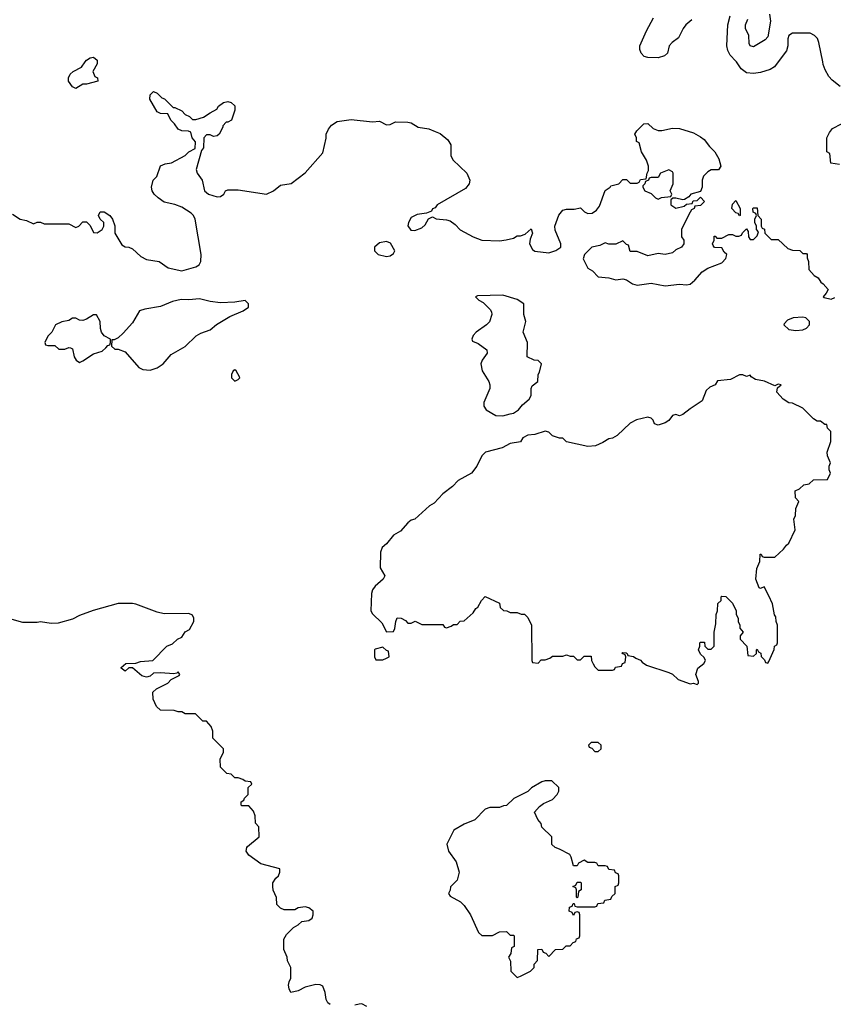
# Model space of a CAD drawing. Header units: inches. Extents: x 2494115 to 2685112, y 774173 to 915163.
# Tile 198 of 215: x 2654411 to 2659022, y 874662 to 880239. Entities that reach past the tile are written whole.
import ezdxf

# ---------------------------------------------------------------- set-up
doc = ezdxf.new("R2010")
doc.units = ezdxf.units.IN
doc.header["$MEASUREMENT"] = 0
doc.layers.add('C6857', color=7, linetype='Continuous')
doc.layers.add('C6858', color=7, linetype='Continuous')

msp = doc.modelspace()

# ---------------------------------------------------------------- linework, layer by layer
at = {"layer": 'C6857', "color": 5, "elevation": 60}
for points in [[(2654850.9, 880000), (2654850.7, 879989.3), (2654826, 879946), (2654838, 879918), (2654852, 879910), (2654854, 879890), (2654790, 879874), (2654770, 879874), (2654730, 879848.7), (2654710, 879858), (2654688.7, 879890), (2654688, 879910), (2654698, 879930), (2654714.6, 879945.4), (2654762, 879970), (2654782.2, 880000)], [(2658709.6, 880000), (2658688, 879972), (2658663.7, 879956.4), (2658610, 879940.5), (2658570, 879934.3), (2658530, 879938.7), (2658500.7, 879960.7), (2658473, 880000)], [(2659060.2, 879860.2), (2659016.2, 879896.2), (2658997.1, 879917), (2658974.9, 879954.9), (2658965, 879985), (2658962.1, 880000)], [(2654370, 879138), (2654414, 879110), (2654450, 879102), (2654490, 879082), (2654510, 879092), (2654530, 879092), (2654550, 879082), (2654690, 879082), (2654730, 879062), (2654746, 879070), (2654770, 879094), (2654790, 879094), (2654810, 879074), (2654830, 879034), (2654850, 879032), (2654878, 879050), (2654888.7, 879070), (2654888, 879090), (2654868, 879110), (2654858, 879130), (2654868, 879150), (2654890, 879150.8), (2654922, 879130), (2654938, 879110), (2654950.9, 879070.9), (2654951.3, 879030), (2654990, 878964.7), (2655010, 878952), (2655030, 878951.3), (2655050, 878941), (2655098.3, 878898.3), (2655130, 878880.7), (2655202, 878870), (2655253, 878833), (2655330, 878816.3), (2655410, 878838.8), (2655428.7, 878850), (2655437.2, 878870), (2655439.3, 878910), (2655406.6, 879110), (2655396, 879130), (2655382.7, 879142.7), (2655330, 879177), (2655290, 879192.7), (2655230, 879206), (2655195.3, 879230), (2655174, 879250), (2655162, 879270), (2655158, 879290), (2655168.7, 879330), (2655188, 879350), (2655209.4, 879410.6), (2655236.5, 879423.5), (2655272.3, 879427.7), (2655348.7, 879470), (2655370, 879491.3), (2655406, 879510), (2655407.3, 879547.3), (2655388, 879570), (2655382, 879602), (2655367.3, 879607.3), (2655330, 879608.7), (2655310, 879618), (2655289.3, 879649.3), (2655268.7, 879670), (2655250, 879706), (2655210, 879708), (2655190, 879718), (2655148.9, 879788.9), (2655150, 879814), (2655170, 879832), (2655190, 879822), (2655216, 879796), (2655231.3, 879790), (2655282, 879742), (2655290, 879742), (2655330, 879722), (2655350, 879702), (2655374, 879690), (2655390, 879674), (2655410, 879674), (2655453.6, 879686.4), (2655490, 879712), (2655528.4, 879731.6), (2655538, 879750), (2655566, 879770), (2655590, 879774.8), (2655610, 879770.8), (2655630, 879751.3), (2655630, 879726), (2655610.8, 879670), (2655590, 879658), (2655582, 879658), (2655562, 879638), (2655562, 879630), (2655542, 879590), (2655530, 879582), (2655510, 879578), (2655490, 879586), (2655470, 879586), (2655454, 879570), (2655452.7, 879512.7), (2655442, 879498), (2655411.3, 879390), (2655418, 879370), (2655444.7, 879330), (2655458, 879270), (2655482, 879250), (2655530, 879236), (2655550, 879238), (2655568, 879250), (2655578, 879270), (2655590, 879276), (2655650, 879274.8), (2655810, 879250.6), (2655849, 879270), (2655890, 879301), (2655950, 879311), (2656030, 879371.3), (2656130, 879484.7), (2656148.4, 879568.4), (2656148.7, 879591.3), (2656160.4, 879619.6), (2656178, 879642), (2656210, 879662.8), (2656290, 879674), (2656410, 879661), (2656450, 879664.7), (2656490, 879642.8), (2656510, 879646), (2656540.2, 879659.8), (2656610, 879658.8), (2656630, 879654.8), (2656670, 879631), (2656730, 879621), (2656766.4, 879606.4), (2656793.7, 879593.7), (2656838, 879558), (2656854.8, 879530), (2656854.8, 879470), (2656865.2, 879445.2), (2656944.7, 879370), (2656962, 879330), (2656958, 879310), (2656936.8, 879283.2), (2656778, 879190), (2656766, 879174), (2656751.6, 879168.4), (2656744.7, 879155.3), (2656716.9, 879143.1), (2656664.5, 879135.5), (2656630, 879119), (2656614.8, 879090), (2656611.3, 879071.3), (2656627.1, 879047.1), (2656650, 879044.7), (2656690, 879061), (2656710, 879078), (2656728.9, 879111.1), (2656750, 879122), (2656771.3, 879111.3), (2656830, 879105.5), (2656850, 879099.1), (2656879.5, 879079.5), (2656908.3, 879048.3), (2656982, 879010), (2657031.1, 878991.1), (2657130, 878986), (2657168.4, 878991.6), (2657210, 879002), (2657230, 879014), (2657250, 879014), (2657276.4, 879023.6), (2657310, 879054), (2657318, 879030), (2657304.7, 878995.3), (2657301, 878970), (2657317.3, 878937.3), (2657330, 878927.3), (2657410, 878918.8), (2657449.1, 878930.9), (2657478, 878950), (2657478, 878970), (2657446, 879046), (2657444, 879070), (2657467.2, 879132.8), (2657490, 879161), (2657510, 879166), (2657554, 879166), (2657590, 879174), (2657611.6, 879151.6), (2657630, 879142), (2657656.4, 879143.6), (2657680.4, 879159.6), (2657696.5, 879183.5), (2657728.7, 879271.3), (2657758, 879290), (2657762, 879298), (2657806, 879310), (2657830, 879334), (2657850, 879334), (2657870, 879314), (2657910, 879314), (2657922, 879318), (2657930, 879334), (2657962, 879338), (2657968, 879370), (2657975.3, 879384.7), (2657975.3, 879410), (2657963.1, 879443.1), (2657935.3, 879490), (2657922, 879542), (2657906, 879550), (2657906, 879570), (2657898, 879590), (2657908, 879610), (2657948.7, 879650), (2657970, 879651.3), (2658002, 879622), (2658030, 879611), (2658050, 879610.8), (2658110, 879624), (2658150, 879622.8), (2658230, 879598), (2658270, 879574.8), (2658290, 879561), (2658320.4, 879520.4), (2658350.6, 879490), (2658373, 879450), (2658384.7, 879410), (2658371, 879389), (2658330, 879388), (2658310, 879378), (2658286.4, 879353.6), (2658278, 879330), (2658278, 879290), (2658270, 879266), (2658214, 879250), (2658203.6, 879236.4), (2658179.6, 879220.4), (2658170, 879218), (2658130, 879228), (2658112.7, 879227.3), (2658102, 879218), (2658102, 879190), (2658130, 879172), (2658176.4, 879183.6), (2658190, 879194), (2658222, 879198), (2658227.3, 879212.7), (2658250, 879214), (2658270, 879234), (2658292, 879210), (2658270, 879186), (2658238, 879182), (2658234, 879170), (2658218, 879162), (2658203.6, 879136.4), (2658162, 879050), (2658162, 879010), (2658174, 878990), (2658174, 878970), (2658162, 878950), (2658130, 878935.3), (2658110, 878919), (2658070, 878909.2), (2658030, 878914), (2657970, 878902), (2657910, 878926), (2657870, 878926), (2657862, 878962), (2657850, 878966), (2657830, 878986), (2657790, 878968), (2657750, 878968), (2657730, 878975.3), (2657699.6, 878960.4), (2657654, 878950), (2657612, 878910), (2657605.4, 878885.4), (2657631.6, 878831.6), (2657656.9, 878816.9), (2657690, 878782), (2657750, 878776), (2657790, 878766), (2657830, 878771), (2657850, 878764.7), (2657883.5, 878743.5), (2657910, 878736), (2657990, 878746.8), (2658070, 878730.8), (2658150, 878741), (2658190, 878738), (2658210, 878742), (2658236.5, 878763.5), (2658278, 878810), (2658310, 878831.3), (2658390, 878862), (2658413.6, 878886.4), (2658418, 878910), (2658403.1, 878923.1), (2658390, 878946), (2658348.4, 878948.4), (2658340.4, 878960.4), (2658338, 878970), (2658346, 878990), (2658347.3, 879012.7), (2658352.7, 879012.7), (2658362, 879002), (2658390, 879002), (2658430, 879022), (2658450, 879022), (2658470, 879012), (2658487.3, 879012.7), (2658502, 879018), (2658507.3, 879032.7), (2658530, 879054), (2658539.6, 879039.6), (2658542, 879010), (2658550, 878994), (2658570, 878994), (2658590, 879014), (2658598, 879038), (2658586, 879050), (2658586, 879070), (2658578, 879090), (2658578, 879110), (2658586, 879130), (2658582, 879142), (2658568.4, 879148.4), (2658566, 879170), (2658570, 879174), (2658590, 879174), (2658594, 879130), (2658614, 879110), (2658614, 879070), (2658618, 879058), (2658632.7, 879052.7), (2658634, 879030), (2658670, 878994), (2658710, 878994), (2658763.6, 878943.6), (2658790, 878934), (2658831.6, 878931.6), (2658850, 878914), (2658870, 878914), (2658874, 878910), (2658874, 878890), (2658882, 878870), (2658883.6, 878823.6), (2658914, 878790), (2658936.9, 878776.9), (2658951.6, 878751.6), (2658963.6, 878743.6), (2658992, 878710), (2658982, 878690), (2658964.7, 878670), (2658970, 878666), (2659010, 878656), (2659030, 878666)], [(2659058, 879418), (2659007.3, 879427.3), (2659002, 879482), (2658986, 879490), (2658986, 879570), (2659000.2, 879599.8), (2659016.5, 879623.5), (2659068, 879650)], [(2656170, 874662), (2656158, 874670), (2656148, 874690), (2656142, 874730), (2656130, 874766), (2656113.6, 874773.6), (2656090, 874774), (2656030, 874759), (2655990, 874739), (2655948, 874730), (2655938, 874750), (2655935.3, 874770), (2655938, 874790), (2655948, 874810), (2655948, 874870), (2655928.9, 874908.9), (2655928, 874930), (2655907.3, 874972.7), (2655908.4, 875031.6), (2655923.1, 875056.9), (2655963.1, 875096.9), (2655990, 875112), (2656010, 875132), (2656050, 875138), (2656068, 875150), (2656075.3, 875170), (2656075.3, 875190), (2656050, 875208), (2656030, 875214), (2655990, 875208), (2655970, 875198), (2655910, 875198), (2655890, 875206), (2655868.4, 875228.4), (2655867.3, 875267.3), (2655848.4, 875308.4), (2655846, 875330), (2655846, 875350), (2655863.1, 875376.9), (2655878, 875390), (2655886, 875410), (2655886, 875430), (2655778, 875458), (2655710, 875508), (2655695.3, 875530), (2655698, 875550), (2655703.1, 875556.9), (2655768, 875610), (2655767.3, 875667.3), (2655748.4, 875688.4), (2655746, 875730), (2655736.4, 875756.4), (2655710, 875786), (2655670, 875786), (2655666, 875790), (2655666, 875810), (2655682, 875818), (2655686, 875830), (2655706, 875850), (2655706, 875890), (2655726, 875910), (2655722, 875922), (2655690, 875926), (2655676.4, 875936.4), (2655650, 875946), (2655630, 875946), (2655610, 875966), (2655586, 875970), (2655550, 876006), (2655548, 876050), (2655566, 876090), (2655566, 876110), (2655506, 876170), (2655506, 876210), (2655496.4, 876236.4), (2655470, 876266), (2655450, 876266), (2655407.3, 876307.3), (2655350, 876308), (2655330, 876318), (2655310, 876318), (2655287.3, 876327.3), (2655210, 876328), (2655186, 876350), (2655168, 876390), (2655166, 876430), (2655186, 876450), (2655250, 876482), (2655270, 876502), (2655314.6, 876525.4), (2655318, 876530), (2655310, 876546), (2655302, 876538), (2655285.4, 876534.6), (2655210, 876539.5), (2655170, 876537.2), (2655150, 876521.2), (2655130, 876516), (2655103.3, 876523.3), (2655050, 876568.7), (2655030, 876568), (2655010, 876549), (2654986, 876566), (2654986, 876570), (2655012.7, 876592.7), (2655070, 876594), (2655096.4, 876603.6), (2655166, 876610), (2655246, 876690), (2655276.4, 876703.6), (2655306, 876730), (2655330, 876742), (2655348.9, 876771.1), (2655374.6, 876785.4), (2655398, 876830), (2655398, 876850), (2655390, 876866), (2655370, 876875.3), (2655230, 876874), (2655190, 876884), (2655070, 876929.2), (2655050, 876933.2), (2654970, 876933.2), (2654827.5, 876892.5), (2654750, 876864), (2654710, 876844), (2654630, 876822), (2654590, 876819), (2654530, 876828.7), (2654510, 876824), (2654430, 876824), (2654330, 876854)], [(2656379.3, 874650), (2656350, 874664.5), (2656335.9, 874664.1), (2656310, 874657.2)]]:
    msp.add_lwpolyline(points, dxfattribs=at)
for points in [[(2658090, 879388), (2658042, 879370), (2658030, 879346), (2657990, 879346), (2657978, 879342), (2657974, 879330), (2657958, 879322), (2657954, 879310), (2657942, 879298), (2657942, 879290), (2657954, 879270), (2657990, 879254), (2658014, 879230), (2658030, 879222), (2658048, 879232), (2658102, 879238), (2658106, 879250), (2658098, 879270), (2658115.3, 879310), (2658115.3, 879370), (2658110, 879378)], [(2658490, 879128), (2658482, 879142), (2658470, 879146), (2658446, 879170), (2658450, 879194), (2658470, 879214), (2658494, 879170), (2658494, 879130)], [(2656490, 878982), (2656450, 878975.3), (2656422, 878950), (2656422, 878930), (2656442, 878910), (2656490, 878898), (2656510, 878902), (2656530, 878914), (2656538, 878930), (2656513.6, 878973.6)], [(2655430, 878658.7), (2655370, 878652.1), (2655326.1, 878653.9), (2655277, 878643), (2655210, 878614.7), (2655120.5, 878599.5), (2655090.7, 878589.3), (2655050, 878522), (2654996.9, 878463.1), (2654970, 878438), (2654946, 878426), (2654934, 878426), (2654932, 878390), (2654950, 878372), (2654970, 878372), (2655010, 878358), (2655086.8, 878270), (2655110, 878258), (2655150, 878253.4), (2655190, 878268), (2655224, 878290), (2655270, 878342.8), (2655350, 878387.7), (2655412.1, 878447.9), (2655437, 878463), (2655490, 878483), (2655526.6, 878513.4), (2655601.6, 878558.4), (2655678, 878590), (2655708, 878610), (2655708, 878630), (2655690, 878648), (2655630, 878639), (2655550, 878636), (2655490, 878642.4)], [(2657150, 878679), (2657005.4, 878674.6), (2656994, 878670), (2657014, 878650), (2657036.9, 878636.9), (2657076.9, 878596.9), (2657084.7, 878584.7), (2657086, 878570), (2657072.8, 878527.2), (2657056, 878510), (2656998, 878470), (2656982, 878450), (2656974, 878430), (2656978, 878418), (2657010, 878404.7), (2657058, 878370), (2657061, 878350), (2657031.3, 878310), (2657024.7, 878290), (2657032, 878250), (2657070.7, 878190.7), (2657076, 878170), (2657074.8, 878150), (2657042, 878070), (2657042, 878050), (2657054, 878030), (2657110, 877998), (2657150, 877996), (2657190, 878006), (2657209.1, 878010.9), (2657238, 878030), (2657261.5, 878058.5), (2657299, 878090), (2657309, 878110), (2657309, 878150), (2657314.6, 878165.4), (2657348, 878190), (2657348.7, 878230), (2657356.4, 878243.6), (2657368, 878290), (2657350, 878308), (2657326, 878310), (2657288, 878330), (2657288.7, 878410), (2657264, 878470), (2657279, 878530), (2657269, 878570), (2657268, 878630), (2657230, 878654)], [(2654830, 878568), (2654790, 878542), (2654770, 878535.3), (2654750, 878538), (2654730, 878548), (2654710, 878548), (2654690, 878535.3), (2654650, 878528), (2654614, 878510), (2654594, 878470), (2654570, 878446), (2654554, 878410), (2654558, 878398), (2654570, 878394), (2654610, 878394), (2654632.7, 878372.7), (2654667.3, 878372.7), (2654690, 878382), (2654699.6, 878379.6), (2654710, 878374), (2654721, 878330), (2654730.9, 878310.9), (2654750, 878298), (2654770, 878306), (2654830, 878346), (2654878, 878362), (2654900.4, 878379.6), (2654910, 878394), (2654922, 878398), (2654926, 878410), (2654926, 878430), (2654890, 878448.7), (2654875.3, 878470), (2654868.7, 878490), (2654868, 878530), (2654847.3, 878567.3)], [(2658850, 878554), (2658794, 878550), (2658762, 878538), (2658743.6, 878516.4), (2658742, 878510), (2658770, 878484.7), (2658810, 878478), (2658850, 878482), (2658870, 878492), (2658888, 878510), (2658888, 878530), (2658866, 878550)], [(2655630, 878255.3), (2655622, 878250), (2655612, 878230), (2655612, 878210), (2655630, 878192), (2655650, 878202), (2655658, 878210), (2655656.4, 878216.4), (2655638, 878250)], [(2658510, 878228), (2658490, 878228), (2658439.6, 878200.4), (2658366.4, 878193.6), (2658352, 878170), (2658322, 878158), (2658302, 878138), (2658278.8, 878081.2), (2658210, 878035.3), (2658170, 878002), (2658150, 877995.3), (2658130, 878002), (2658110, 877998), (2658090, 877968.7), (2658070, 877955.3), (2658030, 877942), (2658009.2, 877949.2), (2658002, 877970), (2657990, 877982), (2657970, 877988.7), (2657907.5, 877972.5), (2657870, 877954), (2657796.8, 877883.2), (2657770.6, 877869.4), (2657750, 877865.2), (2657715.9, 877844.1), (2657673.7, 877826.3), (2657630, 877821.2), (2657510, 877848.7), (2657490, 877868), (2657470, 877868.7), (2657430, 877882), (2657410, 877902), (2657390, 877909), (2657330, 877889.2), (2657290, 877885.2), (2657262, 877870), (2657250, 877848), (2657190, 877838), (2657146.4, 877813.6), (2657051.1, 877788.9), (2657030, 877768), (2657001, 877710), (2656971, 877670), (2656896, 877630), (2656864.9, 877595.1), (2656810, 877553.2), (2656759.9, 877500.1), (2656734.4, 877485.6), (2656650.6, 877409.4), (2656630, 877404), (2656611.3, 877390), (2656570, 877342), (2656530, 877319), (2656490.5, 877269.5), (2656466, 877250), (2656456, 877224), (2656454.8, 877134.8), (2656481, 877090), (2656470.8, 877070), (2656426, 877030), (2656411, 877010), (2656404.7, 876990), (2656402, 876890), (2656410, 876874), (2656463.6, 876823.6), (2656490, 876772), (2656530, 876774), (2656538, 876790), (2656542, 876830), (2656550, 876852), (2656574, 876850), (2656596.9, 876836.9), (2656610, 876822), (2656630, 876822), (2656652, 876832), (2656690, 876814), (2656810, 876814), (2656818, 876798), (2656830, 876794), (2656856.4, 876803.6), (2656870, 876814), (2656890, 876814), (2656908.4, 876831.6), (2656930, 876834), (2656980.4, 876879.6), (2656996.4, 876903.6), (2657008.4, 876911.6), (2657028, 876950), (2657050, 876971.3), (2657130, 876934), (2657134, 876910), (2657152.7, 876892.7), (2657171.6, 876891.6), (2657190, 876882), (2657230, 876882), (2657252.7, 876872.7), (2657271.6, 876871.6), (2657290, 876854), (2657312, 876810), (2657314, 876610), (2657318, 876598), (2657350, 876594), (2657367.3, 876612.7), (2657390, 876614), (2657416.4, 876623.6), (2657430, 876634), (2657490, 876634), (2657510, 876642), (2657530, 876634), (2657550, 876634), (2657570, 876614), (2657590, 876614), (2657610, 876634), (2657650, 876634), (2657652, 876610), (2657662, 876590), (2657670, 876574), (2657690, 876554), (2657770, 876554), (2657782, 876558), (2657787.3, 876572.7), (2657822, 876578), (2657827.3, 876592.7), (2657842, 876598), (2657846, 876630), (2657842, 876642), (2657826, 876650), (2657830, 876654), (2657847.3, 876652.7), (2657854, 876650), (2657858, 876638), (2657890, 876632), (2657902, 876622), (2657930, 876612), (2657939.6, 876599.6), (2657963.6, 876583.6), (2658090, 876542), (2658110, 876531.3), (2658142.8, 876502.8), (2658210, 876478), (2658230, 876482), (2658250, 876474), (2658258, 876482), (2658258, 876490), (2658242, 876530), (2658254, 876566), (2658288, 876592), (2658298, 876610), (2658290, 876626), (2658270, 876646), (2658258, 876670), (2658266, 876690), (2658266, 876710), (2658270, 876714), (2658292.7, 876712.7), (2658294, 876690), (2658310, 876674), (2658330, 876674), (2658346, 876690), (2658346, 876770), (2658356.4, 876816.4), (2658358, 876870), (2658366, 876890), (2658368.4, 876931.6), (2658386, 876950), (2658386, 876970), (2658390, 876974), (2658412.7, 876972.7), (2658450, 876934), (2658471.6, 876891.6), (2658472, 876870), (2658482, 876850), (2658482, 876830), (2658492, 876810), (2658492.7, 876792.7), (2658512, 876770), (2658494, 876750), (2658494, 876730), (2658532, 876690), (2658538, 876638), (2658570, 876634), (2658586, 876650), (2658586, 876670), (2658590, 876674), (2658598, 876658), (2658611.6, 876651.6), (2658612.7, 876632.7), (2658632.7, 876612.7), (2658638, 876598), (2658650, 876594), (2658656.4, 876603.6), (2658687.3, 876672.7), (2658688, 876690), (2658702, 876698), (2658706, 876710), (2658706, 876810), (2658698, 876830), (2658696.4, 876856.4), (2658688.8, 876868.9), (2658678, 876930), (2658656.4, 876976.4), (2658630, 877026), (2658610, 877018), (2658602, 877022), (2658582, 877070), (2658588.8, 877131.1), (2658606, 877170), (2658608.4, 877211.6), (2658612.7, 877212.7), (2658618, 877198), (2658630, 877194), (2658690, 877194), (2658740.4, 877239.6), (2658756.4, 877263.6), (2658770, 877274), (2658806, 877350), (2658798, 877410), (2658808, 877430), (2658808.8, 877471.1), (2658826, 877510), (2658808, 877530), (2658806, 877570), (2658830, 877582), (2658855.3, 877604.7), (2658886, 877610), (2658910, 877632), (2658990, 877634), (2659006, 877670), (2658998, 877690), (2658998, 877710), (2659006, 877730), (2658988.4, 877768.4), (2658988, 877790), (2659008, 877850), (2659007.3, 877907.3), (2658990, 877926), (2658986, 877946), (2658974, 877946), (2658950, 877966), (2658930, 877966), (2658910, 877978), (2658850, 878038), (2658790, 878068), (2658770, 878068.7), (2658738, 878090), (2658702, 878130), (2658706, 878154), (2658726, 878170), (2658710, 878175.3), (2658690, 878166), (2658632.5, 878192.5), (2658580.2, 878200.2), (2658556.4, 878216.4), (2658550, 878226), (2658530, 878218)], [(2656470, 876686), (2656425.4, 876674.6), (2656422, 876670), (2656422, 876630), (2656430, 876614), (2656470, 876614), (2656490, 876622), (2656506, 876630), (2656502, 876662), (2656490, 876666)], [(2657690, 876146), (2657650, 876146), (2657634, 876130), (2657638, 876118), (2657652.7, 876112.7), (2657670, 876094), (2657690, 876094), (2657706, 876110), (2657706, 876130)], [(2657390, 875928), (2657370, 875922), (2657311.6, 875888.4), (2657291.6, 875868.4), (2657211.6, 875828.4), (2657170, 875788), (2657152.7, 875787.3), (2657130, 875778), (2657076.4, 875776.4), (2657050, 875768), (2656990, 875708), (2656930, 875682), (2656871.6, 875648.4), (2656832, 875570), (2656842, 875530), (2656884.7, 875470), (2656902, 875410), (2656890, 875366), (2656852.7, 875327.3), (2656851.6, 875308.4), (2656842, 875290), (2656850, 875274), (2656910, 875242), (2656930, 875222), (2656966, 875170), (2657012, 875070), (2657030, 875052), (2657090, 875052), (2657130, 875072), (2657170, 875074), (2657190, 875054), (2657210, 875054), (2657214, 875050), (2657214, 874990), (2657198, 874982), (2657194, 874950), (2657182, 874930), (2657192.7, 874907.3), (2657194, 874850), (2657230, 874814), (2657250, 874822), (2657306, 874850), (2657326, 874870), (2657326, 874890), (2657346, 874910), (2657347.3, 874972.7), (2657370, 874974), (2657378, 874958), (2657392.7, 874952.7), (2657410, 874934), (2657447.3, 874972.7), (2657490, 874974), (2657507.3, 874992.7), (2657530, 874994), (2657547.3, 875012.7), (2657562, 875018), (2657567.3, 875032.7), (2657582, 875038), (2657586, 875050), (2657586, 875170), (2657582, 875182), (2657570, 875186), (2657558, 875182), (2657550, 875166), (2657542, 875182), (2657526, 875190), (2657527.3, 875212.7), (2657542, 875218), (2657547.3, 875232.7), (2657552.7, 875232.7), (2657558, 875218), (2657570, 875214), (2657670, 875214), (2657682, 875218), (2657687.3, 875232.7), (2657722, 875238), (2657727.3, 875252.7), (2657762, 875258), (2657767.3, 875272.7), (2657786, 875290), (2657786, 875330), (2657802, 875338), (2657806, 875350), (2657806, 875390), (2657802, 875402), (2657787.3, 875407.3), (2657782, 875422), (2657750, 875426), (2657742, 875442), (2657730, 875446), (2657690, 875446), (2657682, 875462), (2657670, 875466), (2657630, 875466), (2657610, 875478), (2657578, 875462), (2657570, 875446), (2657550, 875446), (2657536.4, 875496.4), (2657528, 875510), (2657470, 875542), (2657446, 875550), (2657427.3, 875567.3), (2657426, 875610), (2657370, 875666), (2657367.3, 875687.3), (2657348.4, 875708.4), (2657328, 875750), (2657356.4, 875783.6), (2657380.4, 875799.6), (2657430, 875822), (2657458, 875850), (2657466, 875870), (2657466, 875890), (2657427.3, 875927.3)], [(2657570, 875266), (2657566, 875270), (2657566, 875310), (2657562, 875322), (2657546, 875330), (2657562, 875338), (2657570, 875354), (2657590, 875354), (2657594, 875350), (2657594, 875310), (2657578, 875302), (2657574, 875270)]]:
    msp.add_lwpolyline(points, close=True, dxfattribs=at)
at = {"layer": 'C6858', "color": 5}
for points, elevation in [([(2658660.4, 880270), (2658665.8, 880230), (2658650, 880142), (2658635.9, 880124.1), (2658570, 880084.7), (2658551.4, 880091.5), (2658544.4, 880104.4), (2658542.6, 880150), (2658524.6, 880190), (2658524.7, 880210), (2658538, 880242)], 40), ([(2658221, 880239), (2658186.4, 880210), (2658171.1, 880190), (2658143.8, 880136.2), (2658109.2, 880110), (2658092.2, 880090), (2658082.4, 880050), (2658066, 880034), (2658030, 880022.4), (2657970, 880023.9), (2657950.8, 880030.8), (2657933.3, 880050), (2657925.6, 880070), (2657926.3, 880090), (2657964.1, 880175.9), (2658003.7, 880250)], 60), ([(2658473, 880000), (2658470, 880004.2), (2658437.6, 880037.6), (2658424.3, 880064.3), (2658418.4, 880090), (2658425.2, 880210), (2658438.3, 880261.7)], 60), ([(2658962.1, 880000), (2658940.6, 880110), (2658931.9, 880131.9), (2658915.6, 880150), (2658890, 880162.5), (2658790, 880163.5), (2658770, 880149.6), (2658764.1, 880130), (2658763.9, 880090), (2658757.6, 880062.4), (2658709.6, 880000)], 60), ([(2654782.2, 880000), (2654789.4, 880010.6), (2654810, 880022.8), (2654830, 880026), (2654851, 880010), (2654850.9, 880000)], 60)]:
    msp.add_lwpolyline(points, dxfattribs=dict(at, elevation=elevation))

doc.saveas('drawing.dxf')
